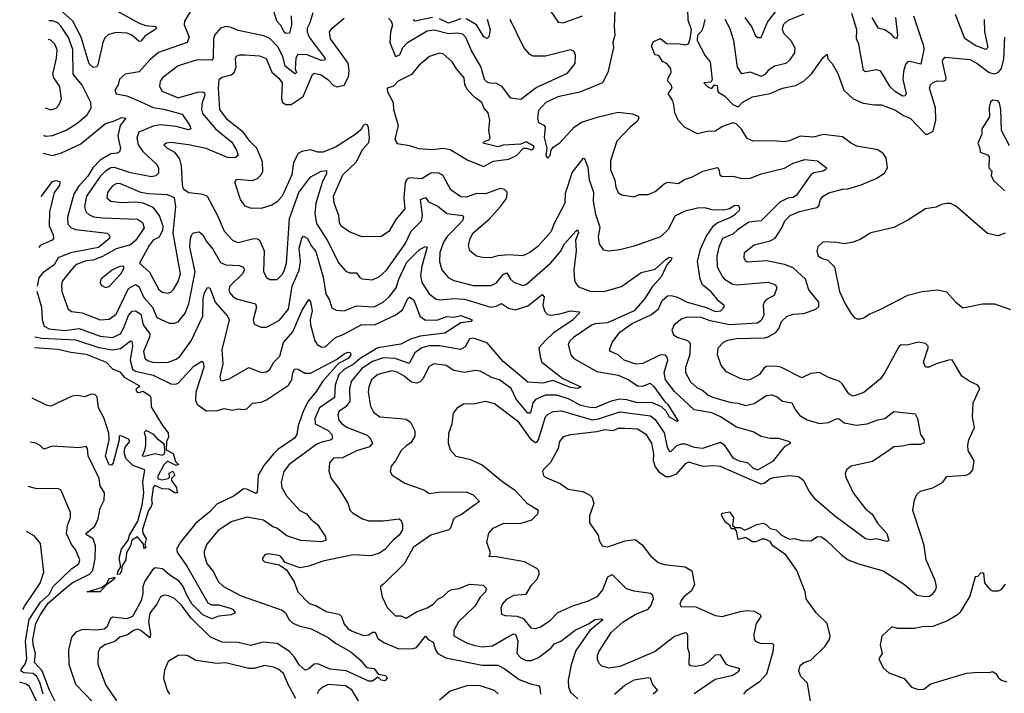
# Model space of a CAD drawing. Extents: x 1954678 to 2060275, y 904822 to 1016299.
# Tile 184 of 256: x 1957689 to 1963260, y 975480 to 979293. Entities that reach past the tile are written whole.
import ezdxf

# ---------------------------------------------------------------- set-up
doc = ezdxf.new("R2010")
doc.units = 0

msp = doc.modelspace()

# ---------------------------------------------------------------- linework, layer by layer
at = {"layer": '0CON20XD'}
for points in [[(1958218.2, 979355), (1958365, 979274.2), (1958401.2, 979261.2), (1958460, 979255), (1958462.2, 979245), (1958454.3, 979235), (1958398.8, 979201.2), (1958375, 979172.2), (1958365, 979170.5), (1958323.9, 979205), (1958296.7, 979216.7), (1958235, 979220.4), (1958190.8, 979209.2), (1958170.2, 979189.8), (1958158.8, 979165), (1958131.7, 979038.3), (1958125, 979027.1), (1958105, 979022.9), (1958082.4, 979042.4), (1958037.5, 979195), (1957988.7, 979285), (1957915, 979353.4)], [(1958682.8, 979387.2), (1958622, 979285), (1958619.6, 979265), (1958647.3, 979195), (1958636.5, 979165), (1958475, 979106.8), (1958425, 979065.5), (1958365, 978997.5), (1958286, 978984), (1958254.1, 978955.9), (1958245.8, 978925), (1958228, 978895), (1958235, 978873.8), (1958295, 978861.5), (1958370.6, 978830.6), (1958445, 978797), (1958505, 978787.6), (1958608.1, 978758.1), (1958651.2, 978695), (1958656.7, 978675), (1958645, 978670), (1958575, 978688.2), (1958485, 978698.5), (1958445, 978690.2), (1958362.7, 978657.3), (1958351.1, 978625), (1958360, 978585), (1958385, 978546.1), (1958462.5, 978475), (1958474.5, 978455), (1958473.6, 978425), (1958460.1, 978409.9), (1958435, 978403.4), (1958315, 978425.9), (1958225, 978455.9), (1958205, 978454.4), (1958175, 978436.2), (1958144.4, 978405), (1958067.5, 978295), (1958055.2, 978235), (1958062.3, 978205), (1958080, 978190), (1958107.4, 978177.4), (1958158.6, 978171.4), (1958355, 978163.2), (1958384.6, 978145), (1958394.1, 978115), (1958346.3, 978045), (1958315, 978018.3), (1958235, 977995.5), (1958158, 977952), (1958105, 977932.4), (1958065, 977927.7), (1958015, 977909.3), (1957995.3, 977895), (1957931.1, 977815), (1957924.6, 977795), (1957927.5, 977755), (1957963.3, 977655), (1957982.1, 977642.1), (1958043.3, 977633.3), (1958145, 977593.8), (1958195, 977597.2), (1958235, 977626.2), (1958305, 977770.6), (1958345, 977793.9), (1958362.9, 977782.9), (1958391.4, 977721.4), (1958440.8, 977665), (1958465, 977607.1), (1958535, 977575.5), (1958565, 977574.3), (1958585, 977582.2), (1958625, 977631.1), (1958645.6, 977684.4), (1958681.9, 977865), (1958652.2, 978005), (1958655.3, 978055), (1958662.6, 978077.4), (1958672.5, 978087.5), (1958705, 978091.4), (1958725, 978075.7), (1958746.6, 978036.6), (1958781.8, 977995), (1958825, 977918.5), (1958855, 977905.9), (1958931.3, 977901.3), (1958955, 977892), (1958958.9, 977875), (1958950.4, 977855), (1958877.3, 977785), (1958872.7, 977765), (1958877.7, 977747.7), (1958895, 977725.4), (1958915, 977713.2), (1959024, 977684), (1959029.7, 977665), (1959009.5, 977595), (1959015, 977570), (1959055, 977551.9), (1959085, 977552.2), (1959100.2, 977559.8)], [(1959347.7, 979332.3), (1959331.2, 979275), (1959315.7, 979245), (1959315.2, 979225), (1959327.3, 979195), (1959416.6, 979073.4), (1959414.2, 979065), (1959395, 979063), (1959315, 979094.3), (1959263.7, 979096.3), (1959251.5, 979075), (1959248.2, 979015), (1959255.4, 978995), (1959250.5, 978989.5), (1959245, 978987.5), (1959190.3, 979030.2), (1959178.4, 979085), (1959149.3, 979139.3), (1959105, 979186.2), (1959071.2, 979201.2), (1958925, 979232.9), (1958885, 979248.7), (1958855, 979254), (1958825, 979245.5), (1958792.6, 979207.4), (1958784.7, 979185), (1958783.1, 979075), (1958775.8, 979065), (1958695, 979066.6), (1958585, 979032.5), (1958496.4, 978965), (1958484.7, 978945), (1958480, 978915), (1958495, 978889.2), (1958585, 978850.2), (1958695, 978882.2), (1958724.2, 978884.2), (1958735, 978879.1), (1958736.2, 978865), (1958721.6, 978825), (1958718.1, 978785), (1958722.8, 978762.8), (1958796.8, 978675), (1958889, 978599), (1958915, 978554.3), (1958924.4, 978525), (1958908.7, 978511.3), (1958865, 978514), (1958745, 978564.8), (1958644.7, 978585.3), (1958545, 978598.5), (1958520, 978595), (1958504.2, 978585), (1958524.2, 978565), (1958565, 978543.3), (1958593.6, 978503.6), (1958603.3, 978465), (1958607.8, 978357.8), (1958613.8, 978335), (1958645.6, 978315.6), (1958725, 978306.3), (1958749.2, 978295), (1958808.7, 978185), (1958845.3, 978095.3), (1958895, 978043.5), (1958925, 978032), (1959014, 978054), (1959035, 978052.5), (1959046.4, 978045), (1959071.9, 977985), (1959068.2, 977865), (1959085, 977834.3), (1959105, 977822.5), (1959145, 977821.9), (1959175, 977851.1), (1959185, 977871.4), (1959197.9, 977915), (1959215, 978167.1), (1959268.8, 978315), (1959325, 978390.5), (1959336.9, 978403.1), (1959394.7, 978435.3), (1959425, 978440), (1959425, 978420), (1959402.9, 978377.1), (1959363.9, 978255), (1959359, 978195), (1959368.5, 978138.5), (1959429.6, 978045), (1959494.3, 977914.3), (1959535, 977869.2), (1959555, 977859.4), (1959595, 977859.4), (1959614, 977834), (1959626.9, 977826.9), (1959685, 977820.5), (1959725, 977839.1), (1959765, 977874.5), (1959870.9, 978025), (1959904.5, 978095.5), (1959962.2, 978155), (1959968.9, 978185), (1959962.1, 978232.1), (1959957.5, 978275), (1959985, 978286.2), (1960001.7, 978261.7), (1960055, 978236.8), (1960106.8, 978196.8), (1960195.8, 978185), (1960200.4, 978175), (1960194, 978155), (1960107.1, 978065), (1960086.5, 978033.5), (1960066.6, 977975), (1960064.3, 977924.3), (1960076.9, 977876.9), (1960112.8, 977832.8), (1960146.4, 977816.4), (1960255, 977788.1), (1960355, 977787.5), (1960385, 977801.6), (1960425, 977850.9), (1960445, 977859.5), (1960465.2, 977825.2), (1960485, 977806.9), (1960535, 977789.3), (1960554.3, 977795), (1960695, 977917.3), (1960748.3, 977981.7), (1960771.3, 978025), (1960835, 978096.2), (1960845, 978103.8), (1960851.2, 978088.8), (1960834.1, 978045.9), (1960836.9, 977985), (1960824.6, 977875), (1960829.1, 977819.1), (1960837.2, 977797.2), (1960851.7, 977781.7), (1960916.7, 977756.7), (1960994.6, 977754.6), (1961095, 977782.5), (1961205, 977862.1), (1961285, 977880.6), (1961345, 977935.4), (1961365, 977948.2), (1961378.1, 977945), (1961375, 977932.9), (1961351.4, 977905), (1961320.7, 977839.3), (1961268.6, 977781.4), (1961225.3, 977715), (1961165, 977645.8), (1961015, 977578), (1960947.7, 977572.3), (1960927.8, 977565), (1960823.3, 977493.3), (1960802.1, 977475), (1960792.3, 977455), (1960808.2, 977395), (1960824.4, 977375), (1960955, 977302.3), (1961075, 977281.6), (1961135, 977254.8), (1961185, 977221.1), (1961215, 977218.6), (1961255.7, 977235.7), (1961275, 977218.9), (1961334.8, 977134.8), (1961356.9, 977115), (1961415, 977020), (1961405, 977020), (1961365, 977042.3), (1961347.3, 977077.3), (1961320.9, 977100.9), (1961265, 977126.5), (1961185, 977124.4), (1961125, 977141.2), (1961085, 977144.8), (1961036, 977134), (1960945, 977096.6), (1960915, 977097.4), (1960865, 977108.4), (1960795, 977146.1), (1960726.9, 977166.9), (1960665, 977166.8), (1960607, 977143), (1960592.8, 977125), (1960581.7, 977075), (1960575, 977066), (1960565, 977066.4), (1960497.8, 977145), (1960469.7, 977205), (1960404.3, 977254.3), (1960364.8, 977264.8), (1960295, 977303.1), (1960265, 977306.8), (1960205, 977296.2), (1960145, 977306.8), (1960101.2, 977335), (1960035, 977344.6), (1960005, 977330.6), (1959970.7, 977259.3), (1959955, 977243.5), (1959935, 977235.7), (1959905, 977240.4), (1959863.8, 977275), (1959825, 977297), (1959795, 977305.2), (1959715.6, 977284.4), (1959679.3, 977255), (1959664.3, 977215), (1959660.5, 977185), (1959673.9, 977105), (1959691.5, 977071.5), (1959726.7, 977045), (1959840, 977035), (1959875, 977030.9), (1959899.5, 977015), (1959925.4, 976965), (1959925.5, 976935), (1959902.3, 976897.7), (1959875, 976881.5), (1959847.8, 976855), (1959815, 976796), (1959790, 976765), (1959786.1, 976736.1), (1959796.2, 976715), (1959868.7, 976668.7), (1959979.6, 976629.6), (1960005, 976610.4), (1960061.1, 976618.9), (1960215, 976620), (1960255, 976603.3), (1960291.2, 976565), (1960188.1, 976491.9), (1960153.5, 976475), (1960143.8, 976465), (1960127.5, 976415), (1960118, 976405), (1960015, 976375.3), (1959915.5, 976305), (1959865.5, 976215), (1959749.6, 976100.4), (1959731.2, 976085), (1959731.2, 976075), (1959740.8, 976025), (1959767.5, 975965), (1959815, 975918.5), (1959845, 975917.5), (1959875, 975905.6), (1959935, 975941.5), (1959995, 975963.3), (1960027.9, 975985), (1960055, 976013.2), (1960085, 976027.2), (1960114.2, 976055.8), (1960135, 976066.8), (1960176.4, 976073.6), (1960235, 976098.1), (1960311.2, 976091.2), (1960327.5, 976075), (1960325.5, 976055), (1960295.2, 976024.8), (1960265, 975972.8), (1960172.8, 975885), (1960146.2, 975835), (1960145.5, 975805.5), (1960216.4, 975766.4), (1960265, 975749.5), (1960305, 975743.3), (1960365, 975749), (1960455, 975801.9), (1960485, 975815.8), (1960493.7, 975813.7), (1960508.4, 975775), (1960501.3, 975705), (1960525, 975680), (1960555, 975666.1), (1960585, 975666.1), (1960625, 975681.8), (1960694.1, 975735.9), (1960715, 975760.7), (1960751.5, 975775), (1960831.9, 975838.1), (1960907.5, 975872.5), (1960945, 975896.9), (1960981.9, 975901.9), (1960988.1, 975895), (1960915.1, 975834.9), (1960835, 975721.5), (1960809.4, 975640.6), (1960792.2, 975555), (1960793.9, 975515), (1960805.3, 975485.3), (1960847.6, 975447.6)], [(1959225.8, 979315), (1959226.7, 979265), (1959216.4, 979216.4), (1959195, 979215.3), (1959185, 979221.9), (1959169.1, 979259.1), (1959143.5, 979285), (1959129.2, 979335)], [(1961058.9, 979385), (1961052.5, 979255), (1961055.8, 979205), (1961045.3, 979165), (1961049.1, 979135), (1961017.5, 978995), (1960986.2, 978935), (1960857.9, 978882.1), (1960733.4, 978856.6), (1960665.7, 978825), (1960625, 978780), (1960618.6, 978735), (1960625, 978712), (1960655.4, 978695.4), (1960662.5, 978685), (1960657, 978627), (1960672.5, 978565), (1960666.7, 978525), (1960675, 978510), (1960690, 978525), (1960696.1, 978553.9), (1960708.3, 978571.7), (1960745, 978596), (1960825.8, 978684.3), (1960867.7, 978712.3), (1960965, 978744.2), (1961075, 978770), (1961155, 978759.6), (1961187.6, 978747.6), (1961192.5, 978735), (1961180.6, 978715), (1961145, 978687.1), (1961067.3, 978605), (1961031.2, 978495), (1961031.5, 978445), (1961055.6, 978385), (1961061.9, 978345), (1961075.7, 978315.7), (1961095, 978301.2), (1961165, 978290), (1961195, 978303.8), (1961245, 978303.8), (1961285, 978321.4), (1961335, 978364.3), (1961355, 978374.2), (1961415, 978366.4), (1961451.2, 978388.8), (1961496.7, 978403.3), (1961555, 978436.5), (1961635, 978457.1), (1961645.5, 978445), (1961651.1, 978415), (1961664.6, 978404.6), (1961725, 978407), (1961775, 978393.4), (1961825, 978395.9), (1961885, 978420.9), (1962017.2, 978452.8), (1962065, 978480.7), (1962132.4, 978502.4), (1962203.8, 978495), (1962254.2, 978455), (1962250.6, 978445), (1962235, 978436.4), (1962183.1, 978426.9), (1962164.7, 978415.3), (1962085, 978300.4), (1962065, 978286.1), (1962035, 978282.3), (1961990.7, 978259.3), (1961885, 978154.7), (1961815, 978146.7), (1961748.1, 978101.9), (1961725, 978078.2), (1961665.5, 978055), (1961644.1, 978005), (1961633.8, 977955), (1961634.6, 977895), (1961665, 977836.7), (1961677.8, 977825), (1961725, 977796.9), (1961745, 977791.6), (1961925, 977806.8), (1961965, 977791.5), (1961972.9, 977775), (1961957.9, 977732.1), (1961915, 977708.9), (1961901.5, 977695), (1961896.1, 977675), (1961899.9, 977620.1), (1961885, 977589.4), (1961864.1, 977575.9), (1961705, 977565.5), (1961595, 977587.6), (1961545, 977606.9), (1961465, 977610), (1961435, 977600.6), (1961392.9, 977565), (1961378.1, 977535), (1961389.1, 977509.1), (1961410, 977495), (1961467.3, 977477.3), (1961482.3, 977462.3), (1961481.3, 977398.7), (1961456.8, 977325), (1961456, 977296), (1961485, 977243.3), (1961520.8, 977210.8), (1961555, 977193.8), (1961585, 977167.3), (1961614.8, 977154.8), (1961715, 977125.2), (1961755, 977122.6), (1961795, 977110), (1961845, 977121.3), (1961915, 977166.2), (1961945, 977168.9), (1961975, 977158.1), (1962005, 977133.3), (1962058, 977125), (1962079.9, 977079.9), (1962103.1, 977053.1), (1962145, 977027.5), (1962215, 977006.6), (1962265, 977012), (1962315, 977035.6), (1962325, 977034.4), (1962355, 977010.5), (1962423, 976997), (1962485, 977004.5), (1962545, 977027.5), (1962585, 977035.8), (1962635, 977075.8), (1962755, 977062), (1962770, 977035), (1962786.5, 976945), (1962806.2, 976915), (1962804.5, 976895.5), (1962785, 976888.5), (1962725, 976888.5), (1962685, 976878.2), (1962635, 976875.7), (1962606.2, 976855), (1962515, 976792), (1962393.6, 976765), (1962368.2, 976745), (1962359.1, 976725), (1962363.4, 976703.4), (1962405.5, 976615.5), (1962475.6, 976525), (1962513.4, 976493.4), (1962543.1, 976443.1), (1962595.8, 976385), (1962606, 976345), (1962595, 976338.8), (1962535, 976354.3), (1962505, 976348.9), (1962474.2, 976355), (1962298.6, 976485), (1962193.2, 976575), (1962155.4, 976625), (1962125, 976682.7), (1962095, 976704.6), (1962045, 976711.2), (1961955, 976700.3), (1961935, 976693.3), (1961902, 976668), (1961885, 976664.3), (1961808.9, 976695), (1961655, 976764.1), (1961615, 976768.2), (1961555, 976763.4), (1961475, 976787.4), (1961455, 976779.6), (1961402, 976718), (1961364.6, 976704.6), (1961345, 976704.7), (1961309.7, 976729.7), (1961285.6, 976765), (1961276, 976795), (1961277.2, 976835), (1961265.2, 976895.2), (1961235, 976942.9), (1961185, 976975.3), (1961115, 976979.5), (1961075, 976978.2), (1961045, 976965.9), (1960999.6, 976970.4), (1960955, 976959.5), (1960805, 976943.1), (1960765, 976931.1), (1960743.6, 976905), (1960736.7, 976865), (1960692.7, 976787.3), (1960652.9, 976747.1), (1960648.1, 976735), (1960653.4, 976713.4), (1960662.9, 976702.9), (1960746.7, 976666.7), (1960793.3, 976635), (1960875, 976621.8), (1960913.9, 976603.9), (1960928.3, 976588.3), (1960938.2, 976555), (1960913.5, 976485), (1960914, 976445), (1960962.5, 976375), (1960967.5, 976345), (1960985, 976313.8), (1961015, 976309.4), (1961115, 976343.8), (1961171.1, 976351.1), (1961211.1, 976321.1), (1961257.5, 976257.5), (1961301.1, 976221.1), (1961335, 976209.6), (1961455, 976195.6), (1961493.1, 976173.1), (1961506.7, 976095), (1961490, 976060), (1961446.7, 976025), (1961431.8, 976005), (1961424.3, 975984.3), (1961431.3, 975971.3), (1961515, 975968.9), (1961625, 975920.6), (1961664.5, 975914.5), (1961767.9, 975942.1)], [(1960691.4, 979345), (1960735, 979278.8), (1960765, 979275.6), (1960874, 979315)], [(1962163, 975433), (1962146.8, 975536.8), (1962108.8, 975575), (1962098, 975605), (1962105, 975636.7), (1962125, 975653.8), (1962165, 975667.5), (1962245, 975743.8), (1962272, 975785), (1962275.8, 975805), (1962258.6, 975875), (1962196, 975935), (1962140, 976015), (1962133.8, 976055), (1962086, 976175), (1962025, 976263.3), (1961950, 976315), (1961935, 976340), (1961905, 976352.5), (1961888.3, 976351.7), (1961855, 976336.7), (1961835, 976337.5), (1961795, 976362.5), (1961755, 976350), (1961745, 976400), (1961735, 976410), (1961715, 976410), (1961708.3, 976428.3), (1961680.7, 976450.7), (1961662.5, 976485), (1961660, 976495), (1961665, 976500), (1961705, 976507.5), (1961727.5, 976475), (1961721.7, 976431.7), (1961738.3, 976418.3), (1961765, 976417.5), (1961793, 976403), (1961860, 976435), (1961895, 976443.3), (1961912.5, 976435), (1961935, 976412.5), (1961970, 976405), (1962000, 976375), (1962045, 976352.5), (1962073, 976357), (1962113.9, 976343.9), (1962165, 976343.8), (1962202.5, 976367.5), (1962225, 976365.6), (1962255, 976345.6), (1962341.2, 976261.2), (1962376.1, 976236.1), (1962435, 976211.8), (1962575, 976173.3), (1962695.2, 976095.2), (1962765, 976035.5), (1962815, 976027.7), (1962835, 976029.6), (1962855, 976042.2), (1962872.2, 976065), (1962876.5, 976085), (1962868.3, 976118.3), (1962818.5, 976235), (1962806, 976315), (1962791.3, 976365), (1962742.2, 976515), (1962752.5, 976575), (1962765.8, 976605), (1962785.5, 976624.5), (1962855, 976642.5), (1962912.5, 976675), (1962935, 976707.5), (1963045, 976714.4), (1963066, 976725), (1963082, 976745), (1963090, 976795), (1963055.7, 976855), (1963054.4, 976885), (1963060, 976915), (1963091.2, 976985), (1963081.2, 977045), (1963084.2, 977125), (1963121.2, 977205), (1963111.2, 977225), (1963065, 977245.6), (1963019.2, 977275), (1962965, 977366.7), (1962945, 977366.2), (1962874.7, 977345.3), (1962835, 977326.9), (1962815, 977326), (1962803.6, 977355), (1962829.2, 977435), (1962829.2, 977445), (1962815, 977460), (1962775, 977467.5), (1962708.9, 977451.1), (1962677.1, 977452.9), (1962665.5, 977444.5), (1962584.7, 977295.3), (1962559.2, 977260.8), (1962465, 977182.2), (1962405, 977161.5), (1962381.1, 977175), (1962342.3, 977232.3), (1962325, 977247.5), (1962265, 977267.5), (1962215, 977295.8), (1962165, 977291.1), (1962115, 977266.2), (1961995, 977326.1), (1961965, 977331.8), (1961915, 977329.5), (1961898.9, 977321.1), (1961875, 977284.4), (1961825, 977256.9), (1961805, 977253.3), (1961765, 977261.1), (1961688.9, 977298.9), (1961658.5, 977335), (1961637.8, 977395), (1961640.8, 977435), (1961672.2, 977467.8), (1961695, 977478.8), (1961745, 977488), (1961902.9, 977492.9), (1961925, 977498.4), (1961967.2, 977522.8), (1961983.8, 977545), (1962000, 977585), (1962031.5, 977615), (1962065, 977627), (1962125, 977629.3), (1962194, 977655), (1962210.7, 977669.3), (1962210.9, 977695), (1962153.8, 977763.8), (1962135, 977824.3), (1962065, 977888.7), (1962017.4, 977907.4), (1961915, 977928.5), (1961805, 977920.6), (1961795, 977928), (1961788.2, 977945), (1961789.4, 977975), (1961845, 978019.4), (1961935, 978042.2), (1961963.9, 978056.1), (1962000.9, 978115), (1962017.7, 978155), (1962048.5, 978185), (1962101.7, 978208.3), (1962199.5, 978230.5), (1962211.2, 978238.8), (1962220, 978275), (1962236.2, 978295), (1962267.8, 978312.2), (1962345, 978333.5), (1962375, 978335.3), (1962451.2, 978358.8), (1962535.4, 978394.6), (1962581.9, 978425), (1962598.9, 978455), (1962591.2, 978511.2), (1962575.2, 978535.2), (1962545, 978556.7), (1962425, 978577.3), (1962395, 978592.2), (1962345, 978630), (1962235, 978643.1), (1962181.3, 978628.7), (1962105, 978633), (1962045, 978607.3), (1962015, 978601.5), (1961955, 978607.1), (1961840, 978605), (1961805, 978620), (1961773.9, 978673.9), (1961743.6, 978703.6), (1961725, 978710), (1961665, 978688), (1961625, 978662.5), (1961579.3, 978660.7), (1961525, 978646.2), (1961451.2, 978685), (1961414.2, 978725), (1961395.8, 978765), (1961389.5, 978810.5), (1961384.4, 978834.4), (1961358.6, 978875), (1961380.6, 978905), (1961375, 978923.8), (1961356.2, 978945), (1961358.8, 978965), (1961375.8, 978995), (1961373.3, 979015), (1961353, 979043), (1961327, 979057), (1961305, 979090), (1961283.6, 979093.6), (1961263.3, 979145), (1961275, 979170), (1961315, 979187.5), (1961348.3, 979158.3), (1961425, 979156.7), (1961455, 979150), (1961473, 979157), (1961483.3, 979185), (1961490, 979235), (1961470.7, 979290.7), (1961468.8, 979355)], [(1961791.2, 979305), (1961831.8, 979251.8), (1961851.7, 979201.7), (1961865, 979192.5), (1961885, 979193.3), (1961920, 979280), (1961965, 979338.2)], [(1957825.6, 978639.3), (1957835, 978634.7), (1957875, 978636.9), (1957952, 978668), (1958012.7, 978705), (1958070, 978755), (1958094.2, 978795), (1958092, 978825), (1958042.4, 978922.4), (1957990.6, 978985), (1957990.3, 979125), (1957965, 979193.2), (1957924.3, 979255), (1957905, 979275.2), (1957875, 979287.4), (1957854.2, 979287)], [(1959549.2, 978969.2), (1959554.1, 979005), (1959547.8, 979047.8), (1959447.3, 979185), (1959441.8, 979225), (1959456.7, 979245), (1959525, 979302.1)], [(1959775, 979301.2), (1959789.1, 979289.1), (1959798.5, 979265), (1959787.6, 979222.4), (1959783.5, 979165), (1959815, 979085.6), (1959839.6, 979095), (1959857.1, 979135), (1959883.2, 979165), (1959995, 979230), (1960035, 979236.5), (1960115, 979215.9), (1960165, 979219.3), (1960195, 979212.7), (1960212, 979195), (1960244.8, 979114.8), (1960297.5, 979025), (1960316.7, 978956.7), (1960335, 978939.2), (1960353.5, 978936.5), (1960385, 978933.8), (1960415, 978917.7), (1960465, 978850.6), (1960525, 978842.7), (1960611.4, 978908.6), (1960788.7, 978991.3), (1960832, 979045), (1960834.2, 979095), (1960825.4, 979115.4), (1960805, 979123.1), (1960663.3, 979086.7), (1960595, 979086.7), (1960575.4, 979095.4), (1960541.5, 979135), (1960464.2, 979294.2)], [(1960025, 979305.5), (1959924.2, 979285), (1959917.1, 979295)], [(1960185, 979297.7), (1960115, 979274.1), (1960065, 979297.3)], [(1960334.6, 979295.4), (1960351.8, 979235), (1960344.4, 979195.6), (1960335, 979186), (1960315, 979197.1), (1960272.8, 979265), (1960215, 979297.3)], [(1961566.2, 979295), (1961554.2, 979245.8), (1961545, 979226.7), (1961523.8, 979206.2), (1961522.5, 979175), (1961567.8, 979087.8), (1961595.8, 979055), (1961607, 978953), (1961600, 978940), (1961560, 978935), (1961585, 978911.2), (1961605, 978903.8), (1961620, 978925), (1961635, 978920), (1961640, 978885), (1961679.7, 978859.7), (1961723.9, 978813.9), (1961755, 978800), (1961776.2, 978825), (1961835, 978855.6), (1961935, 978876.2), (1962005, 978905.4), (1962079.1, 978920.9), (1962125, 978944.4), (1962170.8, 978989.2), (1962235, 979080), (1962257.5, 979097.5), (1962261.7, 979071.7), (1962285.8, 979045.8), (1962319.1, 978989.1), (1962351.5, 978895), (1962404.5, 978844.5), (1962461.4, 978821.4), (1962525, 978811.1), (1962565, 978812.1), (1962645, 978781.6), (1962690.1, 978750.1), (1962726.7, 978735), (1962815, 978645.7), (1962825, 978644.3), (1962858.2, 978661.8), (1962872.2, 978725), (1962870.3, 978795), (1962836.5, 978905), (1962841.9, 978925), (1962860.1, 978939.9), (1962883.4, 978946.6), (1962915.4, 978944.6), (1962928.7, 978951.3), (1962931.3, 978965), (1962911.4, 979055), (1962915, 979072.5), (1962925, 979081.2), (1963065, 979067.3), (1963105, 979046.5), (1963175, 978994.8), (1963202.8, 978987.2), (1963225, 978994.7), (1963243.5, 979016.5), (1963258.2, 979071.8), (1963262.5, 979195)], [(1962125, 979324.7), (1962035, 979288.8), (1962009.1, 979265), (1962002.7, 979237.3), (1962012.7, 979215), (1962051.8, 979175), (1962074.1, 979134.1), (1962072.7, 979105), (1962045.6, 979064.4), (1962024.2, 979045), (1961960.6, 979029.4), (1961923.8, 979006.2), (1961905, 978983.3), (1961885, 978971.2), (1961825, 978995.4), (1961775, 978987.5), (1961750, 979025), (1961730.3, 979175), (1961708.1, 979245), (1961681, 979295)], [(1962746.7, 979315), (1962803.4, 979145), (1962804.4, 979125), (1962787.9, 979042.1), (1962723.6, 979056.4), (1962713.1, 979055), (1962700.5, 979039.5), (1962689.2, 978999.3), (1962686.5, 978955), (1962705.3, 978874.7), (1962698.7, 978861.3), (1962685, 978860.6), (1962644.3, 978884.3), (1962614, 978914), (1962562.2, 979002.2), (1962535, 979008.5), (1962475, 978997.1), (1962463.2, 979005), (1962436.5, 979155), (1962424, 979185), (1962426.1, 979236.1), (1962397.6, 979327.6)], [(1962510.5, 979305), (1962545, 979246.7), (1962585, 979237.1), (1962615.5, 979215.5), (1962635, 979192.5), (1962653.3, 979186.7), (1962658.6, 979205), (1962646.3, 979305)], [(1963145.9, 979295), (1963148.5, 979225), (1963165.3, 979144.7), (1963165, 979134), (1963155.3, 979124.7), (1963095, 979147.1), (1963036.9, 979186.9), (1963008.8, 979258.8), (1962983.4, 979323.4)], [(1957832.4, 978793.3), (1957865, 978783.8), (1957895, 978791.9), (1957911.3, 978808.7), (1957924.7, 978845), (1957916.1, 978915), (1957881.8, 978965), (1957875.9, 978985), (1957897.6, 979075), (1957901.8, 979121.8), (1957887.5, 979155), (1957865, 979178.2), (1957849.6, 979181.5)], [(1961505, 975479.4), (1961625, 975559.3), (1961725, 975583.3), (1961758.9, 975605), (1961764.2, 975615), (1961755, 975622.9), (1961703.3, 975635), (1961687.1, 975645), (1961655, 975698), (1961625, 975696.5), (1961583.8, 975656.2), (1961555, 975638.9), (1961515, 975631.5), (1961484.7, 975634.7), (1961477.8, 975645), (1961479.1, 975705), (1961468.8, 975735), (1961470, 975805), (1961465, 975817.5), (1961455, 975821.4), (1961395, 975801.1), (1961285, 975716), (1961165, 975664.7), (1961085, 975630.7), (1961025, 975622.7), (1960983.8, 975633.8), (1960968.2, 975648.2), (1960958.5, 975668.5), (1960958.5, 975695), (1960966.4, 975715), (1961035, 975823.8), (1961103.3, 975885), (1961175, 975928.6), (1961245, 975956.7), (1961261.1, 975975), (1961276, 976015), (1961271.2, 976035), (1961257.5, 976045), (1961165, 976057.8), (1961121.7, 976071.7), (1961045, 976149.2), (1961035, 976149.4), (1961015, 976136.7), (1960986.1, 976065), (1960955, 976026.4), (1960905, 976001.2), (1960816.2, 975973.8), (1960732, 975935), (1960685, 975886.9), (1960635, 975854.4), (1960605, 975845.6), (1960585, 975848.9), (1960542, 975902), (1960505.5, 975914.5), (1960437.5, 975917.5), (1960417.5, 975925), (1960414.1, 975964.1), (1960421.4, 975985), (1960445, 976012.9), (1960485, 976034.5), (1960555, 976040.5), (1960585, 976092.2), (1960617.9, 976125), (1960628, 976155), (1960626.9, 976175), (1960615, 976186.9), (1960545, 976223.2), (1960375, 976253.8), (1960345, 976252.5), (1960352.5, 976275), (1960332, 976335), (1960344.4, 976385.6), (1960368, 976415), (1960425, 976440.8), (1960526.5, 976443.5), (1960587.3, 976462.7), (1960620, 976495), (1960623.8, 976513.8), (1960562.5, 976552.5), (1960495, 976625.4), (1960421.9, 976675), (1960305, 976770.8), (1960241.1, 976801.1), (1960159.5, 976819.5), (1960126.8, 976856.8), (1960114.4, 976895), (1960117.9, 976952.1), (1960135.8, 977005), (1960144.3, 977065.7), (1960170.5, 977099.5), (1960200.9, 977119.1), (1960265, 977120.5), (1960325, 977133.8), (1960375, 977121.1), (1960505, 977021.8), (1960574.9, 976924.9), (1960605, 976899.4), (1960615, 976900.8), (1960624.1, 976915.9), (1960664.8, 977045.2), (1960679.3, 977060.7), (1960706.7, 977075), (1960755, 977078.1), (1960928.2, 977028.2), (1960965, 977034), (1961085, 977073.5), (1961258.6, 977051.4), (1961285, 977029.7), (1961336.5, 976955), (1961352.3, 976872.3), (1961365, 976848.2), (1961375, 976850), (1961408.1, 976881.9), (1961435, 976893), (1961455, 976892.4), (1961505, 976873.2), (1961555, 976866.8), (1961655, 976900.8), (1961675.5, 976885.5), (1961725, 976812), (1961760.6, 976795), (1961807, 976787), (1961840, 976755), (1961865, 976745.3), (1961955, 976796.2), (1962020.3, 976879.7), (1962052.5, 976895), (1962045, 976902.5), (1961985, 976923.1), (1961935, 976922.7), (1961885, 976934.5), (1961839.1, 976959.1), (1961745, 976987.3), (1961654.8, 977044.8), (1961605, 977068.1), (1961506.3, 977083.7), (1961395, 977188.8), (1961343, 977255), (1961336.5, 977295), (1961356.1, 977365), (1961352.7, 977382.7), (1961343.4, 977393.4), (1961315, 977395.7), (1961215, 977347.3), (1961175, 977342.2), (1961109.2, 977365), (1961075, 977396.5), (1961031.2, 977415), (1961026.7, 977425), (1961040.8, 977465), (1961085, 977524.5), (1961155, 977573.1), (1961264.6, 977625), (1961303.5, 977656.5), (1961325, 977702.7), (1961355, 977729.5), (1961375, 977731.5), (1961405, 977723.8), (1961465, 977693.8), (1961575, 977663.9), (1961625, 977640.6), (1961655.9, 977644.1), (1961675.8, 977665), (1961676, 977675), (1961645, 977699.4), (1961602.2, 977752.2), (1961553, 977793), (1961538.8, 977825), (1961524.1, 977925), (1961540.4, 977995), (1961574, 978066), (1961614.4, 978125.6), (1961635, 978142.7), (1961712.1, 978175), (1961738.1, 978191.9), (1961761.5, 978215), (1961764.6, 978225), (1961758.8, 978238.8), (1961735, 978240.5), (1961705, 978221.9), (1961674.1, 978214.1), (1961607.6, 978217.6), (1961565, 978228.9), (1961523.6, 978226.4), (1961455, 978209.1), (1961397.4, 978182.6), (1961358.8, 978105), (1961315, 978064.6), (1961165, 978011.9), (1961085, 977991.1), (1961023, 977983), (1960995, 977989.2), (1960969.4, 978025), (1960964.6, 978064.6), (1960972.8, 978117.2), (1960949.2, 978190.8), (1960935.3, 978265), (1960937.9, 978315), (1960912.7, 978385), (1960905.8, 978455.8), (1960887.5, 978505), (1960875, 978506.7), (1960815, 978429.2), (1960775, 978308.8), (1960774.1, 978255), (1960711.1, 978135), (1960696.7, 978095), (1960619.9, 978010.1), (1960575, 977974.4), (1960535, 977956.9), (1960455, 977962.2), (1960395, 977956.2), (1960355, 977944.5), (1960306.8, 977946.8), (1960273.3, 977955), (1960235.7, 977985), (1960229.4, 978015), (1960238.2, 978055), (1960255, 978086.7), (1960345.2, 978164.8), (1960410, 978235), (1960436.9, 978273.1), (1960445, 978287.5), (1960446.7, 978316.7), (1960431.3, 978331.3), (1960407.6, 978337.6), (1960325, 978306.5), (1960275, 978310.2), (1960215, 978289.3), (1960185, 978290.8), (1960129.2, 978329.2), (1960082.4, 978412.4), (1960056.7, 978426.7), (1960015, 978423.7), (1959965, 978392.4), (1959895, 978397.3), (1959880.4, 978389.6), (1959870.9, 978369.1), (1959862, 978285), (1959867.6, 978222.4), (1959817.8, 978162.2), (1959777.5, 978095), (1959735, 978065.5), (1959625, 978063.3), (1959555, 978091.8), (1959508.9, 978125), (1959497.7, 978145), (1959493.9, 978185), (1959468.2, 978255), (1959464.3, 978295), (1959516.8, 978415), (1959592.8, 978487.2), (1959630.2, 978559.8), (1959665, 978598.6), (1959669.2, 978625), (1959662.5, 978685), (1959655, 978698.9), (1959645, 978701.5), (1959635, 978696.9), (1959620.1, 978669.9), (1959590.8, 978645), (1959475, 978571), (1959405, 978543.6), (1959375, 978542.9), (1959335, 978557.1), (1959285, 978546.9), (1959265, 978535.4), (1959238.3, 978485), (1959229.7, 978415), (1959174.6, 978295), (1959145, 978261.9), (1959115, 978243.1), (1959055, 978224.2), (1958995, 978227.1), (1958965, 978237.5), (1958937.5, 978275), (1958907, 978373), (1958915, 978390), (1959005, 978382.5), (1959035.3, 978394.7), (1959054.5, 978415), (1959063.8, 978435), (1959062.3, 978487.7), (1959030, 978565), (1958990.3, 978605), (1958955, 978654), (1958865, 978726.2), (1958821.6, 978785), (1958814.1, 978905), (1958817.1, 978955), (1958831.8, 978968.2), (1958885, 978981.8), (1958902.5, 978995), (1958914.1, 979025), (1958909.5, 979070.5), (1958914, 979086), (1958935, 979094.5), (1958965, 979094.6), (1959045, 979088.9), (1959084.1, 979074.1), (1959116.5, 978996.5), (1959155, 978962), (1959174.7, 978935), (1959170.7, 978845), (1959176.7, 978825), (1959195, 978812.3), (1959225, 978812.2), (1959292.5, 978857.5), (1959345, 978982.5), (1959355, 978990.4), (1959395, 978981.2), (1959432, 978955), (1959465, 978921.2), (1959485, 978913.6), (1959525, 978923.5), (1959549.2, 978969.2)], [(1960315, 978461.2), (1960367.7, 978492.3), (1960456.6, 978503.4), (1960500, 978525), (1960540, 978565), (1960556.4, 978566.4), (1960585, 978556.7), (1960595, 978562.5), (1960600, 978575), (1960555, 978602), (1960525, 978588.8), (1960425, 978582), (1960395, 978573.8), (1960310, 978595), (1960320, 978605), (1960345, 978613.3), (1960350.8, 978625), (1960343.5, 978665), (1960350, 978725), (1960339.5, 978765), (1960314.7, 978794.7), (1960304.4, 978825), (1960265, 978852.8), (1960224.5, 978894.5), (1960207.5, 978925), (1960204, 978965), (1960160.5, 979015), (1960135.7, 979055), (1960085, 979100.8), (1960065, 979104.2), (1960008, 979085), (1959946.7, 979033.3), (1959906.5, 978983.5), (1959831.2, 978945), (1959805, 978917.5), (1959767.5, 978905), (1959770, 978885), (1959802.3, 978825), (1959804.6, 978785), (1959830.9, 978695), (1959812, 978615), (1959825, 978592), (1959895, 978581.9), (1959945, 978564.4), (1960025, 978558.9), (1960084.5, 978565.5), (1960125, 978558.5), (1960225, 978498.8), (1960315, 978461.2)], [(1963289, 978579), (1963244.4, 978665), (1963240, 978785), (1963232.3, 978822.3), (1963223.9, 978833.9), (1963195, 978836.7), (1963182.3, 978827.7), (1963174.3, 978795.7), (1963175.8, 978744.2), (1963133.8, 978675), (1963132.5, 978645), (1963110, 978595), (1963122.5, 978565), (1963124.1, 978544.1), (1963165, 978527.5), (1963175, 978517.5), (1963172.9, 978455), (1963190, 978435), (1963185, 978410), (1963201.7, 978381.7), (1963263.8, 978323.8)], [(1957821.1, 978537.1), (1957875, 978525.3), (1957925, 978538.6), (1958035, 978590.7), (1958175, 978706.2), (1958225, 978720), (1958265, 978738.8), (1958290, 978735), (1958256.7, 978693.3), (1958243.8, 978635), (1958251.4, 978598.6), (1958260, 978565), (1958254.2, 978545), (1958242.1, 978537.9), (1958205, 978534.1), (1958145, 978498), (1958103.4, 978455), (1958075, 978407.6), (1958021.6, 978348.4), (1957996.1, 978305), (1957958.7, 978175), (1957961.8, 978135), (1957980, 978115), (1958006.4, 978106.4), (1958183.8, 978085), (1958199.6, 978069.6), (1958196.4, 978055), (1958135, 978004), (1957976.2, 977973.8), (1957906.5, 977945), (1957884.8, 977905.2), (1957819.7, 977860.3), (1957797.4, 977832.6), (1957787.9, 977785)], [(1957810.3, 978291.8), (1957875, 978378), (1957895, 978382), (1957916.9, 978376.9), (1957914.2, 978355), (1957883.5, 978315), (1957857.1, 978205), (1957856.5, 978126.5), (1957878.5, 978075), (1957880.6, 978055), (1957872, 978045), (1957805.5, 978015), (1957797.6, 978003.8)], [(1958525, 977744.6), (1958545, 977750.9), (1958558.5, 977765), (1958585, 977811.4), (1958598.1, 977855), (1958557.9, 978085), (1958572.9, 978235), (1958565.6, 978285.6), (1958525, 978302.5), (1958415, 978307.5), (1958375, 978315.4), (1958255, 978365.9), (1958235, 978363.2), (1958215, 978352.1), (1958185, 978315.8), (1958181.5, 978285), (1958205, 978265.4), (1958265, 978258), (1958345, 978262.7), (1958385, 978257.3), (1958442.7, 978232.7), (1958480.4, 978180.4), (1958499.1, 978125), (1958497.9, 978102.1), (1958477.3, 978062.7), (1958445, 978044.5), (1958421.1, 978015), (1958367.5, 977915), (1958423.3, 977863.3), (1958476.9, 977765), (1958495, 977751.5), (1958525, 977744.6)], [(1963266, 978084), (1963225, 978069.2), (1963165, 978082.5), (1962986.9, 978236.9), (1962955, 978251.9), (1962935, 978252.9), (1962905, 978247.1), (1962875, 978232.2), (1962815, 978221.9), (1962715, 978157.5), (1962635, 978117.5), (1962505, 978085.8), (1962445, 978049.4), (1962405, 978034.4), (1962355, 978024.2), (1962315, 978032.5), (1962235, 978035.8), (1962205, 978006.7), (1962199.2, 977985), (1962206.4, 977956.4), (1962225, 977943.5), (1962261.7, 977931.7), (1962298.8, 977895), (1962328.5, 977755), (1962359.4, 977685), (1962391.7, 977631.7), (1962412.5, 977605), (1962425, 977600), (1962445, 977598.8), (1962465, 977605.8), (1962495, 977625.8), (1962555, 977650), (1962715, 977732.9), (1962795, 977754.3), (1962885, 977763.1), (1962933.2, 977753.2), (1962985, 977696.2), (1963025, 977662.5), (1963136.1, 977683.9), (1963205, 977684), (1963295, 977653.3)], [(1959100.2, 977559.8), (1959158.2, 977591.8), (1959210.3, 977655), (1959230.6, 977785), (1959270, 977875), (1959277, 977925), (1959269.6, 978000.4), (1959285, 978056.2), (1959295, 978068.6), (1959315, 978056.9), (1959340.2, 978010.2), (1959365, 977980), (1959407, 977835), (1959422, 977742), (1959441.8, 977705), (1959455, 977662), (1959479.7, 977649.7), (1959525, 977645.6), (1959595, 977674.2), (1959695, 977667.1), (1959745, 977693.8), (1959779.1, 977725), (1959818.4, 977775), (1959834, 977825), (1959878.8, 977921.2), (1959924.7, 977965), (1959955, 977994.7), (1959985, 978009.6), (1959995.2, 978005.2), (1959965, 977897.1), (1959956.8, 977845), (1959965.2, 977805), (1960005, 977740.4), (1960045, 977710.8), (1960067.4, 977707.4), (1960145, 977715.2), (1960205, 977710.2), (1960355, 977665.7), (1960385, 977671.1), (1960415.9, 977685.9), (1960455, 977659.2), (1960495, 977651.3), (1960565, 977672.9), (1960645, 977737.5), (1960656.1, 977725), (1960649.5, 977675), (1960660.8, 977640.8), (1960675, 977624.5), (1960695, 977620.4), (1960745, 977627.3), (1960805, 977644.5), (1960855, 977640), (1960858.8, 977635), (1960815, 977590), (1960708.8, 977521.2), (1960665, 977477.9), (1960627.1, 977435), (1960633.4, 977385), (1960644, 977355), (1960762.5, 977262.5), (1960863.3, 977215), (1960845.3, 977204.7), (1960805, 977210.7), (1960705, 977250), (1960650, 977235), (1960565, 977241.5), (1960425, 977359), (1960335, 977463.8), (1960255, 977490.8), (1960235, 977487.3), (1960209.1, 977440.9), (1960184.1, 977425.9), (1960065, 977446.8), (1960005, 977447.3), (1959964.9, 977435.1), (1959925, 977407.5), (1959892.6, 977347.4), (1959814.4, 977374.4), (1959745, 977379.7), (1959685, 977357.4), (1959625, 977318.4), (1959565, 977245.5), (1959554.3, 977205), (1959556.8, 977133.2), (1959535.9, 977104.1), (1959495, 977074.3), (1959488.9, 977055), (1959495, 977026), (1959512.3, 977005), (1959543.8, 976983.8), (1959655, 976940.8), (1959672.5, 976925), (1959684.5, 976895), (1959669.2, 976875), (1959595, 976852.2), (1959515, 976812.3), (1959465, 976810.8), (1959442.5, 976785), (1959437.7, 976737.7), (1959452, 976695), (1959495, 976638.8), (1959545, 976556.7), (1959559.2, 976515), (1959571.7, 976501.7), (1959627.8, 976467.8), (1959665, 976455.4), (1959745, 976455.5), (1959837, 976467), (1959848.3, 976458.3), (1959855.6, 976435.6), (1959854.5, 976405.5), (1959836.2, 976375), (1959802.8, 976347.2), (1959757.5, 976295), (1959725, 976273.9), (1959675, 976257.1), (1959575, 976263.4), (1959405, 976227.6), (1959325, 976198.9), (1959275, 976190.6), (1959190.8, 976220.8), (1959167.1, 976255), (1959155, 976260), (1959095, 976270), (1959076.2, 976263.8), (1959063.3, 976245), (1959063.3, 976235), (1959075, 976224), (1959156.4, 976206.4), (1959199.3, 976179.3), (1959241.3, 976111.3), (1959262.5, 976055), (1959327.5, 975987.5), (1959365, 975977.1), (1959423.6, 975943.6), (1959497.1, 975927.1), (1959510.5, 975915), (1959525, 975871.4), (1959547.5, 975845), (1959570.7, 975830.7), (1959635, 975807.6), (1959665, 975811.7), (1959685, 975826.8), (1959700.4, 975825), (1959715, 975790.9), (1959753.3, 975765), (1959835, 975731.3), (1959915, 975733.8), (1959935, 975740), (1959985, 975802.5), (1960000, 975785), (1960028.9, 975768.9), (1960041.8, 975725), (1960054.6, 975705), (1960100.3, 975680.3), (1960305, 975639.4), (1960395, 975638.8), (1960435, 975617.6), (1960515, 975558.5), (1960585, 975531.8), (1960624.4, 975524.4), (1960633, 975513), (1960636.7, 975475)], [(1958175, 977778), (1958195, 977782.5), (1958260.5, 977855), (1958277.5, 977885), (1958277.5, 977897.5), (1958255, 977896.9), (1958215, 977876.5), (1958148.8, 977825), (1958144, 977805), (1958150.3, 977790.3), (1958175, 977778)], [(1957786.6, 977755.6), (1957812.7, 977665), (1957815.3, 977594.7), (1957827.3, 977557.3), (1957855, 977542.2), (1957945, 977533.4), (1958025, 977545.9), (1958145, 977502), (1958215, 977493.4), (1958258.8, 977515), (1958276.8, 977545), (1958305, 977618.9), (1958325, 977643.6), (1958345, 977645.4), (1958375, 977625.5), (1958387.9, 977565), (1958424.7, 977515), (1958422.7, 977495), (1958388.9, 977415), (1958396.6, 977376.6), (1958412.9, 977362.9), (1958441.2, 977355), (1958525, 977351.8), (1958575, 977371.2), (1958595, 977386.8), (1958659.6, 977475), (1958724.8, 977615), (1958727.6, 977715), (1958735, 977746), (1958752.1, 977777.9), (1958765, 977776), (1958795.3, 977695), (1958865.5, 977615), (1958873.8, 977595), (1958833.3, 977425), (1958838.9, 977345), (1958820.9, 977270.9), (1958825, 977253.3), (1958835, 977248), (1958875, 977259.2), (1958985, 977324.4), (1959055, 977296.7), (1959085, 977300.5), (1959105, 977313.3), (1959126.5, 977355), (1959161.6, 977388.4), (1959182.5, 977465), (1959235, 977525.4), (1959285, 977645.6), (1959325, 977708.8), (1959335, 977696.7), (1959343.4, 977645), (1959333.3, 977595), (1959334.7, 977565), (1959359.6, 977475), (1959371.4, 977455), (1959395, 977441.4), (1959415, 977438.6), (1959475, 977493.9), (1959518.4, 977511.6), (1959625, 977568.2), (1959695.9, 977565.9), (1959818.2, 977621.8), (1959855, 977651.4), (1959885, 977714), (1959895, 977722.5), (1959915, 977709.2), (1959925, 977692), (1959953.4, 977615), (1959985, 977591.4), (1960055, 977593.8), (1960106.7, 977613.3), (1960145, 977609.4), (1960185, 977618.5), (1960250, 977595), (1960243.3, 977585), (1960185, 977577.1), (1960095, 977517.9), (1959955, 977501.6), (1959900, 977485), (1959845, 977455.7), (1959715, 977436), (1959615.2, 977375), (1959575, 977340.5), (1959526, 977315), (1959495.2, 977285), (1959473.6, 977225), (1959470.9, 977155), (1959385.9, 977095), (1959359, 977035), (1959361.5, 977005), (1959435, 976967.8), (1959454.6, 976945), (1959458.2, 976921.8), (1959447.6, 976912.4), (1959405, 976904.3), (1959370.2, 976889.8), (1959214, 976776), (1959182.9, 976735), (1959167.8, 976675), (1959172.5, 976645), (1959197.8, 976597.8), (1959275, 976515.5), (1959311.4, 976495), (1959335.4, 976465.4), (1959374.4, 976435), (1959420, 976365), (1959421.2, 976345), (1959395, 976336.7), (1959280, 976345), (1959201.3, 976371.3), (1959143.8, 976413.8), (1959121.8, 976421.8), (1959069.2, 976459.3), (1958975, 976476.1), (1958885, 976450.5), (1958810.8, 976399.3), (1958748.1, 976325), (1958733.3, 976285), (1958732.2, 976265), (1958747.5, 976215), (1958785, 976167.1), (1958812, 976112), (1958842.5, 976085), (1958941.3, 976031.3), (1959175, 975950.3), (1959192.1, 975935), (1959212.8, 975895), (1959235, 975877.1), (1959275, 975859.8), (1959335, 975846.3), (1959435, 975796.4), (1959475, 975763.2), (1959561.9, 975715), (1959618.1, 975668.1), (1959652, 975625), (1959695, 975620.8), (1959718, 975588), (1959759.9, 975579.9), (1959768.1, 975565), (1959755, 975550.9), (1959735, 975554.7), (1959715, 975570.8), (1959685, 975548.6), (1959665, 975548.6), (1959536.6, 975606.6), (1959445, 975616.3), (1959375, 975646.7), (1959355, 975644.7), (1959325, 975617.8), (1959305, 975610), (1959270.4, 975640.4), (1959244.7, 975685), (1959215, 975715.8), (1959145, 975761.6), (1959065, 975769.5), (1958995, 975749.5), (1958925, 975767.6), (1958835, 975770), (1958768, 975798), (1958656.5, 975906.5), (1958605, 975978.2), (1958565, 976016.1), (1958531.5, 976031.5), (1958505, 976035.5), (1958485, 976026), (1958465.8, 975984.2), (1958426.1, 975933.9), (1958418.4, 975885), (1958429.4, 975815), (1958426.2, 975793.8), (1958375, 975835.6), (1958355, 975842.4), (1958333.8, 975835), (1958299.2, 975810.8), (1958255, 975797.7), (1958226.4, 975773.6), (1958171.2, 975755), (1958144, 975735), (1958132.9, 975715), (1958130.5, 975645), (1958176, 975525), (1958237.4, 975437.4)], [(1957775.3, 977498.2), (1957815, 977489.5), (1958005, 977480.5), (1958136.8, 977436.8), (1958215, 977424), (1958258.8, 977431.2), (1958315, 977475.5), (1958323.2, 977473.2), (1958327, 977447), (1958313.9, 977365), (1958326.6, 977315), (1958345, 977303), (1958445, 977281.7), (1958545, 977230.8), (1958570.3, 977229.7), (1958585, 977236.2), (1958675, 977331.2), (1958719.4, 977359.4), (1958728.8, 977348.8), (1958731.5, 977325), (1958686.1, 977185), (1958682.8, 977135), (1958695.4, 977115), (1958745, 977078.8), (1958808.7, 977081.3), (1958845, 977091.3), (1958893.1, 977083.1), (1958925, 977090.6), (1958955, 977086.4), (1958975, 977090.3), (1959007.1, 977122.9), (1959055, 977128.8), (1959085, 977140.5), (1959209.2, 977225), (1959229.7, 977255), (1959234.2, 977295), (1959245, 977315.8), (1959265, 977315.4), (1959301.7, 977291.7), (1959335, 977291.2), (1959481.3, 977368.7), (1959525, 977401.8), (1959545, 977411.2), (1959559, 977409), (1959561.8, 977395), (1959548.4, 977375), (1959492.5, 977347.5), (1959403.1, 977245), (1959369.1, 977190.9), (1959323.9, 977136.1), (1959296.1, 977083.9), (1959264.3, 976995), (1959256.7, 976945), (1959244.5, 976925), (1959149.2, 976860.8), (1959125.2, 976834.8), (1959071, 976769), (1959037.8, 976715), (1959032.7, 976617.3), (1959025, 976611.4), (1958975, 976635.5), (1958955, 976637.3), (1958901.6, 976598.4), (1958805, 976550.8), (1958765, 976506.8), (1958685, 976442.4), (1958598.6, 976335), (1958576.8, 976295), (1958581.5, 976275), (1958633.2, 976203.2), (1958752.7, 975992.7), (1958775, 975980.9), (1958815, 975980.8), (1958885, 975960.2), (1958897.5, 975955), (1958908.8, 975935), (1958885.5, 975924.5), (1958815, 975916.7), (1958775, 975901.5), (1958725, 975924.2), (1958663.6, 975986.4), (1958634.3, 976035), (1958614.6, 976085), (1958590.8, 976115), (1958538, 976148), (1958496.4, 976185), (1958455, 976190.9), (1958440.4, 976179.6), (1958396.2, 976115), (1958385.5, 976085), (1958385.1, 976044.9), (1958376.4, 976003.6), (1958327.5, 975915), (1958295, 975900.8), (1958215, 975910.8), (1958201, 975899), (1958182.7, 975855), (1958167.6, 975842.4), (1958125, 975836.8), (1958045, 975841.2), (1958006.9, 975825), (1957982.1, 975797.9), (1957964.6, 975725), (1957967.3, 975645), (1958005, 975530.8), (1958106.5, 975426.5)], [(1957772.5, 977436.6), (1957905, 977428.9), (1957978.7, 977411.3), (1958065, 977400.6), (1958178, 977355), (1958215, 977315.8), (1958255, 977300), (1958279.5, 977269.5), (1958360, 977225), (1958367.5, 977215), (1958350, 977205), (1958346.7, 977195), (1958353.8, 977185), (1958365, 977182.5), (1958385, 977190), (1958425, 977166), (1958431.2, 977155), (1958432.3, 977102.3), (1958496.7, 976995), (1958528.8, 976955), (1958530.7, 976929.3), (1958520, 976905), (1958518.3, 976858.3), (1958557.3, 976837.3), (1958571.2, 976791.2), (1958587.5, 976775), (1958575, 976770), (1958525, 976793.3), (1958505, 976773.3), (1958469.2, 976705), (1958473, 976693), (1958495, 976688.2), (1958530, 976695), (1958537, 976703), (1958534, 976726), (1958556.4, 976736.4), (1958566, 976715), (1958547.5, 976695), (1958548.8, 976685), (1958576.7, 976645), (1958580, 976615), (1958565, 976613.8), (1958535, 976635.8), (1958495, 976636.7), (1958454, 976656), (1958444.7, 976645), (1958434.7, 976575), (1958438.6, 976555), (1958432.4, 976537.6), (1958418.2, 976515), (1958383.3, 976406.7), (1958386.1, 976386.1), (1958404.6, 976355), (1958397.5, 976325), (1958403.3, 976305), (1958395, 976300), (1958390.8, 976305), (1958390, 976325), (1958356, 976365), (1958323.5, 976346.5), (1958316.2, 976313.8), (1958294.1, 976275), (1958290, 976235), (1958267.9, 976202.1), (1958265, 976172), (1958255, 976154.6), (1958242.4, 976152.4), (1958245, 976170), (1958261.2, 976195), (1958252.4, 976245), (1958265.3, 976295), (1958302.6, 976347.4), (1958310, 976375), (1958356.8, 976455), (1958382.3, 976545), (1958391.2, 976615), (1958386.6, 976675), (1958396.9, 976745), (1958328.7, 976768.7), (1958289.2, 976809.2), (1958280.8, 976845), (1958286.4, 976873.6), (1958312.5, 976905), (1958305, 976918.6), (1958263.3, 976936.7), (1958252.5, 976935), (1958252.5, 976915), (1958217.5, 976785), (1958208.3, 976771.7), (1958195, 976772.5), (1958175, 976822.5), (1958195.6, 976915), (1958193, 976953), (1958166.3, 977036.3), (1958134.3, 977095), (1958127.5, 977157.5), (1958115, 977172), (1958095, 977174), (1958055, 977158), (1958015, 977165.7), (1957985, 977162), (1957865, 977105.8), (1957840.9, 977110.9), (1957759.9, 977150.9)], [(1958395, 976822.9), (1958455, 976836.9), (1958495, 976828), (1958507.5, 976835), (1958510, 976845), (1958508.3, 976888.3), (1958474.1, 976914.1), (1958447.5, 976945), (1958405, 976966.7), (1958393.6, 976956.4), (1958401.7, 976931.7), (1958401.1, 976885), (1958395.6, 976854.4), (1958381.4, 976825), (1958395, 976822.9)], [(1957899.4, 975415), (1957858.3, 975498.3), (1957816.2, 975606.2), (1957773.6, 975655), (1957777.9, 975705), (1957764.5, 975755), (1957764.2, 975785), (1957780.1, 975875), (1957805, 975922.6), (1957850.1, 975989.9), (1957935, 976064.1), (1957985.3, 976105), (1958083.6, 976155), (1958102.5, 976175), (1958116.4, 976243.6), (1958117.4, 976315), (1958104.2, 976355), (1958070.6, 976375), (1958063.9, 976385), (1958115, 976425.7), (1958133, 976467), (1958145, 976528.6), (1958167.1, 976572.9), (1958169.2, 976615), (1958143.8, 976655), (1958138.9, 976695), (1958076.1, 976825), (1958073.5, 976865), (1958065, 976877.8), (1958025, 976869.6), (1957875, 976878.5), (1957825, 976861.2), (1957805, 976881.9), (1957781.2, 976895), (1957748.9, 976901.6)], [(1957821.5, 975475), (1957805, 975535.3), (1957786.2, 975575), (1957765, 975591.1), (1957715, 975596), (1957697.4, 975605), (1957697, 975615), (1957719.6, 975645), (1957729.2, 975675), (1957721.1, 975775), (1957742.3, 975897.7), (1957807.1, 975995), (1957855, 976040), (1957879, 976085), (1957983.7, 976186.3), (1958005, 976199.6), (1958024.5, 976215), (1958028.8, 976235), (1958005, 976294), (1957982.7, 976322.7), (1957954.1, 976385), (1957959.9, 976430.1), (1957976.4, 976475), (1957976.8, 976503.2), (1957922, 976632), (1957905, 976638.8), (1957785, 976637.1), (1957737.8, 976650.6)], [(1957707.1, 975953.4), (1957718.7, 975975), (1957805, 976103.6), (1957825.5, 976165), (1957806.9, 976326.9), (1957770.5, 976370.5), (1957726.6, 976394.9)], [(1963265, 976097.5), (1963240, 976065), (1963225, 976057.5), (1963195, 976057.5), (1963183.6, 976063.6), (1963150, 976105), (1963145, 976160), (1963128.3, 976161.7), (1963108.3, 976141.7), (1963095, 976140), (1963065, 976030), (1963010.5, 975939.5), (1962995, 975923.3), (1962939.2, 975890.8), (1962855, 975858.8), (1962795, 975856), (1962753.9, 975846.1), (1962655, 975846.7), (1962623.6, 975856.4), (1962567.7, 975802.3), (1962558, 975755), (1962570, 975705), (1962550, 975675), (1962573.9, 975623.9), (1962606.4, 975596.4), (1962693, 975563), (1962735, 975513.8), (1962775, 975501.2)], [(1958145, 976054), (1958070, 976055), (1958151.5, 976078.5), (1958179.7, 976100.3), (1958195, 976126.9), (1958226.7, 976136.7), (1958224.3, 976125), (1958177.7, 976092.3), (1958145, 976054)], [(1961767.9, 975942.1), (1961805, 975948.2), (1961844.4, 975944.4), (1961878.8, 975925), (1961882, 975915), (1961855.4, 975874.6), (1961842.2, 975815), (1961845.3, 975785.3), (1961855, 975773.6), (1961885, 975762.1), (1961944.5, 975764.5), (1961954.5, 975754.5), (1961950.6, 975715), (1961915, 975587.3), (1961875, 975545.3), (1961795, 975489.2), (1961784, 975475)], [(1959251.2, 975451.2), (1959209.3, 975525), (1959181.2, 975591.2), (1959155, 975614.5), (1959125, 975627.9), (1959075, 975637.9), (1959015, 975621.1), (1958985, 975620), (1958855, 975653.2), (1958805, 975648.2), (1958686.2, 975666.2), (1958645, 975690.8), (1958625, 975696), (1958585, 975694), (1958529.3, 975660.7), (1958508.8, 975611.2), (1958502.5, 975565), (1958522.5, 975495), (1958536, 975475)], [(1962775, 975501.2), (1962805, 975503.8), (1962845, 975532.5), (1963046.4, 975593.6), (1963115, 975600), (1963175, 975596.7), (1963195, 975603.3), (1963215, 975590), (1963227.7, 975567.7), (1963244.1, 975554.1), (1963275, 975544)], [(1961055, 975475.3), (1961112.5, 975525), (1961165, 975556.7), (1961245, 975569.4), (1961256.8, 975566.8), (1961268.9, 975528.9), (1961297.5, 975495), (1961274, 975475)], [(1957825, 975348), (1957745, 975518.7), (1957725, 975532.1), (1957688.9, 975542.5)], [(1959625, 975405.5), (1959568.5, 975498.5), (1959531.7, 975521.7), (1959435, 975528.8), (1959404.8, 975515.2), (1959382.2, 975495), (1959372.6, 975477.4)], [(1960396, 975476), (1960375, 975495.2), (1960295, 975522.6), (1960225, 975523.1), (1960125, 975491.6), (1960065, 975440.4)]]:
    msp.add_lwpolyline(points, dxfattribs=at)

doc.saveas('drawing.dxf')
